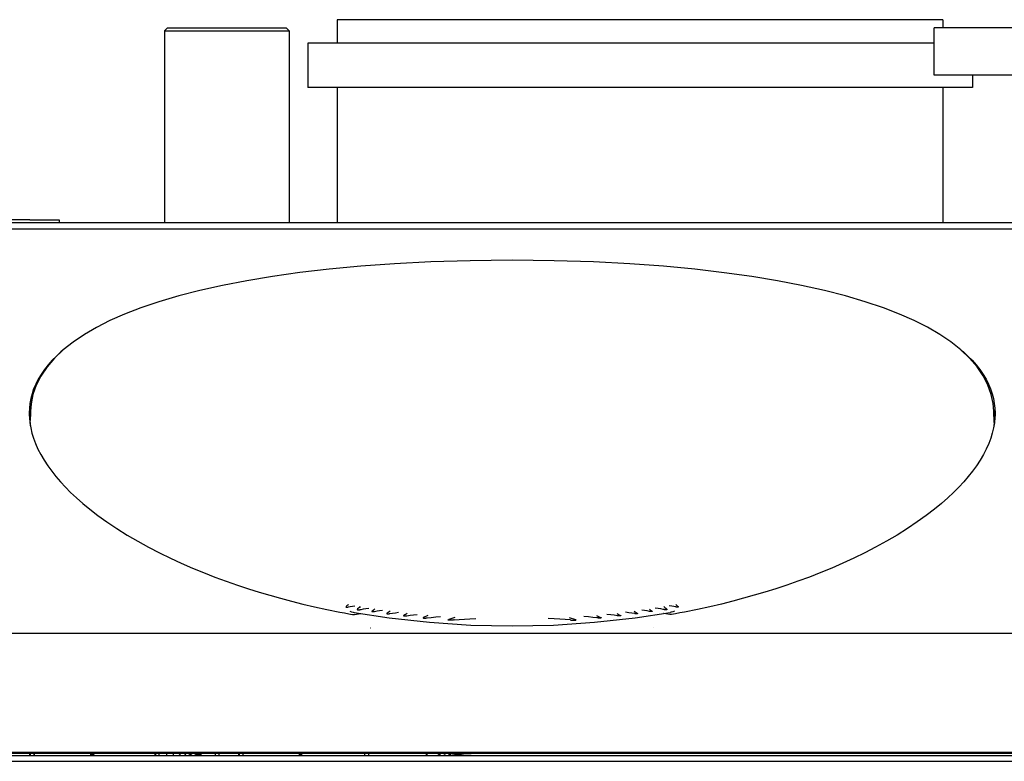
# Model space of a CAD drawing. Extents: x 197 to 960, y 137 to 662.
# Tile 10 of 49: x 233 to 300, y 611 to 662. Entities that reach past the tile are written whole.
import ezdxf

# ---------------------------------------------------------------- set-up
doc = ezdxf.new("R2010")
doc.units = 0
doc.header["$LTSCALE"] = 65.395
doc.header["$MEASUREMENT"] = 0
for name, color, linetype in [('00-270580-EIDXF_CONTINUOUS_LINE', 7, 'CONTINUOUS'), ('127-344633_DXF_CONTINUOUS_LINE', 7, 'CONTINUOUS'), ('127-344635_DXF_CONTINUOUS_LINE', 7, 'CONTINUOUS'), ('127-344646_DXF_CONTINUOUS_LINE', 7, 'CONTINUOUS'), ('133-357738_DXF_CONTINUOUS_LINE', 7, 'CONTINUOUS'), ('133-357781_DXF_CONTINUOUS_LINE', 7, 'CONTINUOUS'), ('133-357783_DXF_CONTINUOUS_LINE', 7, 'CONTINUOUS'), ('133-357911_DXF_CONTINUOUS_LINE', 7, 'CONTINUOUS'), ('133-357918_DXF_CONTINUOUS_LINE', 7, 'CONTINUOUS'), ('133-358680_DXF_CONTINUOUS_LINE', 7, 'CONTINUOUS'), ('59-274360-18DXF_CONTINUOUS_LINE', 7, 'CONTINUOUS'), ('59-274383_DXF_CONTINUOUS_LINE', 7, 'CONTINUOUS'), ('59-274384_DXF_CONTINUOUS_LINE', 7, 'CONTINUOUS')]:
    doc.layers.add(name, color=color, linetype=linetype)

msp = doc.modelspace()

# ---------------------------------------------------------------- linework, layer by layer
at = {"layer": '00-270580-EIDXF_CONTINUOUS_LINE', "color": 7, "linetype": 'Continuous'}
for p, q in [((243.87521, 611.67648), (243.86091, 611.68554)), ((243.86767, 611.67184), (243.86985, 611.67291)), ((243.86985, 611.67291), (243.87521, 611.67648)), ((243.91897, 611.64878), (243.87521, 611.67648)), ((244.21459, 611.69356), (244.09402, 611.76989)), ((244.21459, 611.69356), (244.33516, 611.76989)), ((244.21459, 611.76451), (244.21459, 611.69356)), ((244.51022, 611.64878), (244.66325, 611.74566)), ((244.65546, 611.76989), (244.66918, 611.74942)), ((244.66325, 611.74566), (244.66918, 611.74942)), ((244.66359, 611.74543), (244.66453, 611.74493)), ((244.66453, 611.74493), (244.66627, 611.74399)), ((244.66918, 611.74942), (244.66918, 611.75361)), ((261.24163, 611.75725), (261.26161, 611.76989)), ((261.43666, 611.64878), (261.51459, 611.69812)), ((261.59252, 611.64878), (261.51459, 611.69812)), ((261.78755, 611.75725), (261.76758, 611.76989))]:
    msp.add_line(p, q, dxfattribs=at)
for points in [[(243.46193, 611.76989), (243.46767, 611.75923), (243.51146, 611.70885), (243.56625, 611.66886), (243.61352, 611.64878)], [(243.81871, 611.64878), (243.82397, 611.65026), (243.86767, 611.67184)], [(243.86091, 611.68554), (243.88768, 611.70588), (243.91145, 611.7294), (243.93228, 611.75634), (243.94009, 611.76989)], [(244.65587, 611.76989), (244.66147, 611.76285), (244.66918, 611.75361)], [(244.66627, 611.74399), (244.7018, 611.72495), (244.7486, 611.70855), (244.80469, 611.69954), (244.86514, 611.70174), (244.92444, 611.71621), (244.9806, 611.743), (245.01563, 611.76989)], [(261.07541, 611.64878), (261.10375, 611.69805), (261.1662, 611.76962), (261.16654, 611.76989)], [(261.12267, 611.64878), (261.1662, 611.69867), (261.24163, 611.75725)], [(261.90652, 611.64878), (261.86299, 611.69867), (261.78755, 611.75725)], [(261.95378, 611.64878), (261.92543, 611.69805), (261.86299, 611.76962), (261.86264, 611.76989)]]:
    msp.add_lwpolyline(points, dxfattribs=at)
at = {"layer": '127-344633_DXF_CONTINUOUS_LINE', "color": 7, "linetype": 'Continuous'}
for p, q in [((309.85459, 647.84653), (222.37459, 647.84653)), ((302.06619, 619.94079), (230.163, 619.94079)), ((309.85459, 611.84878), (222.37459, 611.84878)), ((304.81022, 611.76989), (227.41897, 611.76989))]:
    msp.add_line(p, q, dxfattribs=at)
at = {"layer": '127-344635_DXF_CONTINUOUS_LINE', "color": 7, "linetype": 'Continuous'}
for p, q in [((233.35589, 634.90937), (233.342, 634.41632)), ((233.35934, 635.03197), (233.35589, 634.90937)), ((233.35957, 635.04017), (233.35934, 635.03197)), ((233.35935, 635.0322), (233.35957, 635.04017)), ((233.36002, 635.04013), (233.35935, 635.03197)), ((298.86983, 635.03203), (298.86917, 635.04013)), ((298.86983, 635.03226), (298.86961, 635.04017)), ((298.86984, 635.03203), (298.86961, 635.04017)), ((298.8733, 634.90937), (298.86984, 635.03203)), ((298.88719, 634.41632), (298.8733, 634.90937)), ((233.34016, 634.2852), (233.34145, 634.41633)), ((233.34016, 634.2852), (233.35317, 634.05189)), ((298.88903, 634.2852), (298.87602, 634.05189)), ((298.88903, 634.2852), (298.88774, 634.41633))]:
    msp.add_line(p, q, dxfattribs=at)
for points in [[(266.11459, 645.29903), (263.25725, 645.26863), (260.58651, 645.18428), (258.11627, 645.05558), (255.82273, 644.88887), (253.68521, 644.68842), (251.68987, 644.45727), (249.82367, 644.19738), (248.07453, 643.90964), (246.43087, 643.59403), (244.88632, 643.25038), (243.4423, 642.88009), (242.10112, 642.48479), (240.86892, 642.06828), (239.75872, 641.63873), (238.76444, 641.19908), (237.85789, 640.74033), (237.02549, 640.25566), (236.26914, 639.74399), (235.59146, 639.20506), (234.99621, 638.63882), (234.48774, 638.04639), (234.0715, 637.43221), (233.75184, 636.80381), (233.52959, 636.17151), (233.40114, 635.54733), (233.36002, 635.04013)], [(298.86917, 635.04013), (298.82691, 635.55565), (298.6973, 636.17978), (298.4739, 636.81182), (298.15311, 637.43993), (297.73564, 638.05396), (297.22564, 638.64649), (296.6285, 639.21305), (295.94887, 639.75216), (295.191, 640.26361), (294.3581, 640.74747), (293.45271, 641.20476), (292.46199, 641.64223), (291.35825, 642.06901), (290.13127, 642.48377), (288.79238, 642.87858), (287.34818, 643.24911), (285.80239, 643.59319), (284.1579, 643.90906), (282.40859, 644.19692), (280.54238, 644.45688), (278.54678, 644.68812), (276.40881, 644.88867), (274.11478, 645.05546), (271.64402, 645.18422), (268.97269, 645.26862), (266.11459, 645.29903)], [(254.83137, 621.76389), (254.82542, 621.75853), (254.82062, 621.75309), (254.81725, 621.74748), (254.81587, 621.74183), (254.81711, 621.73644), (254.82098, 621.73193), (254.82671, 621.72851), (254.83369, 621.72602), (254.84163, 621.72425), (254.85046, 621.72308), (254.86015, 621.72244), (254.87073, 621.72232), (254.88223, 621.7227), (254.89469, 621.72361), (254.90819, 621.72507), (254.92279, 621.72712), (254.93856, 621.72982), (254.9556, 621.73321), (254.97399, 621.73736)], [(254.98347, 621.90228), (254.93342, 621.85554), (254.88292, 621.80871), (254.83137, 621.76389)], [(254.97399, 621.73736), (255.11016, 621.76709), (255.25972, 621.79529), (255.4235, 621.82267)], [(255.07726, 621.44674), (255.19164, 621.41249), (255.29697, 621.38664), (255.37183, 621.37188)], [(255.37183, 621.37188), (257.74506, 621.00388), (260.50401, 620.69555), (263.30796, 620.50878), (266.11459, 620.44673)], [(255.60837, 621.60542), (255.59939, 621.59831), (255.59214, 621.59126), (255.58669, 621.58399), (255.58362, 621.57657), (255.58363, 621.56929), (255.58702, 621.5627), (255.59327, 621.55721), (255.60156, 621.55283), (255.61138, 621.5494), (255.62251, 621.54674), (255.63489, 621.54476), (255.64851, 621.54342), (255.66343, 621.54271), (255.6797, 621.54265), (255.69741, 621.54327), (255.71664, 621.54463), (255.7375, 621.54681), (255.7601, 621.54988), (255.78459, 621.55396), (255.8111, 621.55915), (255.8398, 621.56556)], [(255.79238, 621.75863), (255.73193, 621.70635), (255.67081, 621.65424), (255.60837, 621.60542)], [(255.8398, 621.56556), (255.99902, 621.59946), (256.17737, 621.63138), (256.37564, 621.66232)], [(256.59963, 621.46113), (256.59377, 621.45679), (256.58878, 621.45242), (256.58472, 621.44788), (256.58193, 621.44316), (256.58095, 621.43824), (256.58238, 621.43366), (256.58603, 621.42983), (256.5911, 621.42692), (256.59713, 621.42469), (256.60363, 621.42306), (256.61056, 621.42184), (256.61797, 621.42096), (256.62592, 621.42037), (256.6345, 621.42006), (256.64377, 621.42002), (256.65379, 621.42027), (256.66459, 621.42082), (256.67617, 621.4217), (256.68858, 621.42292), (256.70193, 621.42451), (256.7163, 621.42652), (256.73171, 621.42897), (256.74823, 621.4319), (256.76588, 621.43535)], [(256.78068, 621.59896), (256.72099, 621.55244), (256.66082, 621.50576), (256.59963, 621.46113)], [(256.76588, 621.43535), (256.92852, 621.46569), (257.10622, 621.49427), (257.29993, 621.52186)], [(257.81278, 621.45027), (257.74568, 621.40386), (257.67809, 621.35726), (257.60951, 621.31268)], [(257.79401, 621.2873), (257.97769, 621.31805), (258.17776, 621.34682), (258.39527, 621.37445)], [(266.11459, 620.44673), (268.92122, 620.50878), (271.72518, 620.69555), (274.48412, 621.00388), (276.85735, 621.37188)], [(274.43518, 621.2873), (274.2515, 621.31805), (274.05142, 621.34682), (273.83392, 621.37445)], [(274.4164, 621.45027), (274.4835, 621.40386), (274.55109, 621.35726), (274.61968, 621.31268)], [(275.4633, 621.43535), (275.30066, 621.46569), (275.12296, 621.49427), (274.92925, 621.52186)], [(275.4485, 621.59896), (275.50819, 621.55244), (275.56837, 621.50576), (275.62956, 621.46113)], [(275.62956, 621.46113), (275.63542, 621.45679), (275.6404, 621.45242), (275.64446, 621.44788), (275.64725, 621.44316), (275.64823, 621.43824), (275.64681, 621.43366), (275.64315, 621.42983), (275.63808, 621.42692), (275.63205, 621.42469), (275.62555, 621.42306), (275.61862, 621.42184), (275.61122, 621.42096), (275.60326, 621.42037), (275.59469, 621.42006), (275.58542, 621.42002), (275.57539, 621.42027), (275.56459, 621.42082), (275.55302, 621.4217), (275.54061, 621.42292), (275.52725, 621.42451), (275.51289, 621.42652), (275.49747, 621.42897), (275.48096, 621.4319), (275.4633, 621.43535)], [(276.38939, 621.56556), (276.23016, 621.59946), (276.05182, 621.63138), (275.85355, 621.66232)], [(276.62082, 621.60542), (276.62979, 621.59831), (276.63704, 621.59126), (276.64249, 621.58399), (276.64557, 621.57657), (276.64555, 621.56929), (276.64216, 621.5627), (276.63592, 621.55721), (276.62762, 621.55283), (276.6178, 621.5494), (276.60668, 621.54674), (276.5943, 621.54476), (276.58067, 621.54342), (276.56575, 621.54271), (276.54948, 621.54265), (276.53178, 621.54327), (276.51255, 621.54463), (276.49169, 621.54681), (276.46908, 621.54988), (276.4446, 621.55396), (276.41809, 621.55915), (276.38939, 621.56556)], [(276.43681, 621.75863), (276.49725, 621.70635), (276.55838, 621.65424), (276.62082, 621.60542)], [(277.2552, 621.73736), (277.11902, 621.76709), (276.96946, 621.79529), (276.80569, 621.82267)], [(277.15193, 621.44674), (277.03754, 621.41249), (276.93222, 621.38664), (276.85735, 621.37188)], [(277.24572, 621.90228), (277.29577, 621.85554), (277.34626, 621.80871), (277.39782, 621.76389)], [(277.39782, 621.76389), (277.40377, 621.75853), (277.40856, 621.75309), (277.41194, 621.74748), (277.41332, 621.74183), (277.41208, 621.73644), (277.40821, 621.73193), (277.40247, 621.72851), (277.3955, 621.72602), (277.38755, 621.72425), (277.37872, 621.72308), (277.36903, 621.72244), (277.35845, 621.72232), (277.34696, 621.7227), (277.33449, 621.72361), (277.32099, 621.72507), (277.3064, 621.72712), (277.29062, 621.72982), (277.27359, 621.73321), (277.2552, 621.73736)], [(257.60951, 621.31268), (257.60315, 621.30849), (257.59777, 621.30434), (257.59332, 621.30006), (257.59006, 621.29558), (257.58853, 621.29091), (257.58943, 621.2863), (257.59292, 621.28231), (257.59817, 621.27924), (257.60448, 621.27692), (257.61166, 621.27515), (257.61964, 621.2738), (257.62843, 621.27281), (257.63805, 621.27217), (257.64854, 621.27185), (257.65996, 621.27187), (257.67237, 621.27224), (257.68584, 621.27297), (257.70045, 621.27411), (257.71629, 621.27569), (257.73346, 621.27774), (257.75206, 621.28033), (257.7722, 621.28349), (257.79401, 621.2873)], [(258.74794, 621.16616), (258.74234, 621.16302), (258.73732, 621.15986), (258.73288, 621.15666), (258.7291, 621.15337), (258.7261, 621.14991), (258.72419, 621.14625), (258.72386, 621.14254)], [(258.72386, 621.14254), (258.72566, 621.13873), (258.72932, 621.13563), (258.7341, 621.13322), (258.73965, 621.1313), (258.74588, 621.12975), (258.75275, 621.12849), (258.76027, 621.12748), (258.76846, 621.12671), (258.77735, 621.12615), (258.78698, 621.12581), (258.79741, 621.1257), (258.80868, 621.12582), (258.82085, 621.12619), (258.83399, 621.12684), (258.84816, 621.12778), (258.86346, 621.12903), (258.87995, 621.13064), (258.89772, 621.13264), (258.91689, 621.13506), (258.93754, 621.13794), (258.9598, 621.14134)], [(258.98426, 621.30365), (258.90616, 621.25737), (258.82764, 621.21083), (258.74794, 621.16616)], [(258.9598, 621.14134), (259.17583, 621.17262), (259.4103, 621.20158), (259.6644, 621.22909)], [(260.0882, 621.02216), (260.08102, 621.01889), (260.07518, 621.01595), (260.06998, 621.01297), (260.06543, 621.00992), (260.06162, 621.0067), (260.05879, 621.00321), (260.05756, 620.99946), (260.05853, 620.99597), (260.0612, 620.99317), (260.06495, 620.99092), (260.0694, 620.9891), (260.07444, 620.98758), (260.08003, 620.98628), (260.08617, 620.98516), (260.09289, 620.9842), (260.1002, 620.98339), (260.10816, 620.98273), (260.11679, 620.98221), (260.12615, 620.98183), (260.13628, 620.98161), (260.14724, 620.98155), (260.15911, 620.98167), (260.17193, 620.98197), (260.18579, 620.98249), (260.20077, 620.98324), (260.21696, 620.98424), (260.23444, 620.98552), (260.25332, 620.98712), (260.27372, 620.98906), (260.29574, 620.99137), (260.31952, 620.99412), (260.34519, 620.99732)], [(260.37897, 621.15897), (260.28212, 621.11284), (260.18516, 621.06638), (260.0882, 621.02216)], [(260.34519, 620.99732), (260.62027, 621.02944), (260.9187, 621.05862), (261.24005, 621.08562)], [(262.17498, 620.85525), (262.14099, 620.85231), (262.10958, 620.84976), (262.08049, 620.84757), (262.05356, 620.84571), (262.02863, 620.84414), (262.00554, 620.84284), (261.98418, 620.84178), (261.9644, 620.84094), (261.94609, 620.8403), (261.92914, 620.83983), (261.91346, 620.83953), (261.89895, 620.83936), (261.88553, 620.83933), (261.87311, 620.83942), (261.86163, 620.83962), (261.85102, 620.83991), (261.84121, 620.8403), (261.83214, 620.84077), (261.82377, 620.84133), (261.81605, 620.84196), (261.80893, 620.84268), (261.80238, 620.84347), (261.79635, 620.84435), (261.79082, 620.84532), (261.78577, 620.84639), (261.78118, 620.8476), (261.77705, 620.84897), (261.77342, 620.85059), (261.77041, 620.8526), (261.7685, 620.85513), (261.76838, 620.85796), (261.76986, 620.86059), (261.77229, 620.86296), (261.77534, 620.86513), (261.77889, 620.8672), (261.78289, 620.8692), (261.78735, 620.87118), (261.79227, 620.87316), (261.79767, 620.87516), (261.80357, 620.87719), (261.81002, 620.87925)], [(262.22991, 621.01624), (262.08857, 620.9704), (261.94892, 620.92399), (261.81002, 620.87925)], [(262.17498, 620.85525), (262.51186, 620.88219), (262.87027, 620.90562), (263.25071, 620.92618), (263.65423, 620.94414)], [(270.0542, 620.85525), (269.71733, 620.88219), (269.35892, 620.90562), (268.97847, 620.92618), (268.57495, 620.94414)], [(269.99928, 621.01624), (270.14062, 620.9704), (270.28027, 620.92399), (270.41917, 620.87925)], [(270.0542, 620.85525), (270.08819, 620.85231), (270.11961, 620.84976), (270.14869, 620.84757), (270.17563, 620.84571), (270.20056, 620.84414), (270.22364, 620.84284), (270.24501, 620.84178), (270.26479, 620.84094), (270.2831, 620.8403), (270.30004, 620.83983), (270.31572, 620.83953), (270.33023, 620.83936), (270.34366, 620.83933), (270.35607, 620.83942), (270.36755, 620.83962), (270.37817, 620.83991), (270.38798, 620.8403), (270.39704, 620.84077), (270.40541, 620.84133), (270.41313, 620.84196), (270.42025, 620.84268), (270.42681, 620.84347), (270.43284, 620.84435), (270.43836, 620.84532), (270.44342, 620.84639), (270.44801, 620.8476), (270.45214, 620.84897), (270.45577, 620.85059), (270.45878, 620.8526), (270.46069, 620.85513), (270.4608, 620.85796), (270.45933, 620.86059), (270.45689, 620.86296), (270.45384, 620.86513), (270.4503, 620.8672), (270.44629, 620.8692), (270.44183, 620.87118), (270.43692, 620.87316), (270.43152, 620.87516), (270.42561, 620.87719), (270.41917, 620.87925)], [(271.884, 620.99732), (271.60891, 621.02944), (271.31049, 621.05862), (270.98913, 621.08562)], [(271.85021, 621.15897), (271.94707, 621.11284), (272.04402, 621.06638), (272.14098, 621.02216)], [(272.14098, 621.02216), (272.14817, 621.01889), (272.154, 621.01595), (272.15921, 621.01297), (272.16376, 621.00992), (272.16757, 621.0067), (272.1704, 621.00321), (272.17162, 620.99946), (272.17066, 620.99597), (272.16798, 620.99317), (272.16423, 620.99092), (272.15978, 620.9891), (272.15475, 620.98758), (272.14916, 620.98628), (272.14302, 620.98516), (272.1363, 620.9842), (272.12898, 620.98339), (272.12103, 620.98273), (272.1124, 620.98221), (272.10304, 620.98183), (272.09291, 620.98161), (272.08194, 620.98155), (272.07008, 620.98167), (272.05725, 620.98197), (272.04339, 620.98249), (272.02841, 620.98324), (272.01223, 620.98424), (271.99474, 620.98552), (271.97586, 620.98712), (271.95547, 620.98906), (271.93345, 620.99137), (271.90967, 620.99412), (271.884, 620.99732)], [(273.26939, 621.14134), (273.05335, 621.17262), (272.81888, 621.20158), (272.56478, 621.22909)], [(273.24492, 621.30365), (273.32302, 621.25737), (273.40155, 621.21083), (273.48124, 621.16616)], [(273.50533, 621.14254), (273.50352, 621.13873), (273.49986, 621.13563), (273.49509, 621.13322), (273.48953, 621.1313), (273.48331, 621.12975), (273.47644, 621.12849), (273.46892, 621.12748), (273.46073, 621.12671), (273.45184, 621.12615), (273.4422, 621.12581), (273.43178, 621.1257), (273.42051, 621.12582), (273.40834, 621.12619), (273.3952, 621.12684), (273.38102, 621.12778), (273.36573, 621.12903), (273.34924, 621.13064), (273.33146, 621.13264), (273.3123, 621.13506), (273.29165, 621.13794), (273.26939, 621.14134)], [(273.48124, 621.16616), (273.48684, 621.16302), (273.49187, 621.15986), (273.4963, 621.15666), (273.50008, 621.15337), (273.50309, 621.14991), (273.505, 621.14625), (273.50533, 621.14254)], [(274.61968, 621.31268), (274.62603, 621.30849), (274.63141, 621.30434), (274.63586, 621.30006), (274.63912, 621.29558), (274.64066, 621.29091), (274.63976, 621.2863), (274.63626, 621.28231), (274.63102, 621.27924), (274.62471, 621.27692), (274.61753, 621.27515), (274.60955, 621.2738), (274.60076, 621.27281), (274.59114, 621.27217), (274.58065, 621.27185), (274.56923, 621.27187), (274.55682, 621.27224), (274.54335, 621.27297), (274.52873, 621.27411), (274.51289, 621.27569), (274.49572, 621.27774), (274.47713, 621.28033), (274.45699, 621.28349), (274.43518, 621.2873)]]:
    msp.add_lwpolyline(points, dxfattribs=at)
at = {"layer": '127-344646_DXF_CONTINUOUS_LINE', "color": 7, "linetype": 'Continuous'}
for p, q in [((226.80048, 647.44048), (305.4287, 647.44048)), ((233.35525, 635.04077), (233.35417, 635.03292)), ((298.87393, 635.04077), (298.87501, 635.03297))]:
    msp.add_line(p, q, dxfattribs=at)
for points in [[(235.5653, 639.18018), (235.42883, 639.0663), (235.12664, 638.79025), (234.83818, 638.49986), (234.56303, 638.19141), (234.30851, 637.86971), (234.08114, 637.5414), (233.88404, 637.21171), (233.71743, 636.88345), (233.5797, 636.55684), (233.4689, 636.23056), (233.38378, 635.90394), (233.32343, 635.57648), (233.28719, 635.24762), (233.27461, 634.91658), (233.27647, 634.77173)], [(296.65779, 639.18526), (296.80035, 639.0663), (297.10255, 638.79025), (297.39101, 638.49986), (297.66615, 638.19141), (297.92067, 637.86971), (298.14805, 637.5414), (298.34515, 637.21171), (298.51175, 636.88345), (298.64949, 636.55684), (298.76028, 636.23056), (298.8454, 635.90394), (298.90576, 635.57648), (298.942, 635.24762), (298.95458, 634.91658), (298.95272, 634.77173)], [(233.27647, 634.77173), (233.28555, 634.58255), (233.31625, 634.28275)], [(233.35417, 635.03292), (233.31633, 634.7594), (233.29675, 634.47317)], [(233.36455, 635.096), (233.35971, 635.07301), (233.35525, 635.04077)], [(298.86455, 635.09642), (298.86947, 635.07301), (298.87393, 635.04077)], [(298.87501, 635.03297), (298.91286, 634.7594), (298.93244, 634.47317)], [(298.95272, 634.77173), (298.94364, 634.58255), (298.91294, 634.28275)], [(233.31625, 634.28275), (233.32015, 634.24461), (233.37885, 633.902), (233.46226, 633.5541), (233.57141, 633.19981), (233.70782, 632.83767), (233.87296, 632.46724), (234.06779, 632.08945), (234.2913, 631.70805), (234.53924, 631.33014), (234.80723, 630.96045), (235.09434, 630.59815), (235.40216, 630.23992), (235.73332, 629.88241), (236.09168, 629.52196), (236.48289, 629.15436), (236.91491, 628.77456), (237.39977, 628.37572), (237.94903, 627.95344), (238.56312, 627.51276), (239.23093, 627.06561), (239.93657, 626.62432), (240.66311, 626.19908), (241.39811, 625.79539), (242.13588, 625.4141), (242.8754, 625.05366), (243.61906, 624.71127), (244.37029, 624.38422), (245.13147, 624.07076), (245.90157, 623.77078), (246.67402, 623.4862), (247.43973, 623.21932), (248.19087, 622.97154), (248.9249, 622.74221), (249.64837, 622.52808), (250.37313, 622.32498), (251.11203, 622.1293), (251.87704, 621.93841), (252.67694, 621.75121), (253.5152, 621.56822), (254.38946, 621.3914)], [(298.91294, 634.28275), (298.90903, 634.24461), (298.85034, 633.902), (298.76692, 633.5541), (298.65777, 633.19981), (298.52137, 632.83767), (298.35622, 632.46724), (298.1614, 632.08945), (297.93788, 631.70805), (297.68995, 631.33014), (297.42196, 630.96045), (297.13484, 630.59815), (296.82702, 630.23992), (296.49587, 629.88241), (296.1375, 629.52196), (295.74629, 629.15436), (295.31428, 628.77456), (294.82941, 628.37572), (294.28016, 627.95344), (293.66607, 627.51276), (292.99825, 627.06561), (292.29262, 626.62432), (291.56607, 626.19908), (290.83107, 625.79539), (290.0933, 625.4141), (289.35379, 625.05366), (288.61013, 624.71127), (287.85889, 624.38422), (287.09772, 624.07076), (286.32762, 623.77078), (285.55517, 623.4862), (284.78946, 623.21932), (284.03832, 622.97154), (283.30429, 622.74221), (282.58082, 622.52808), (281.85605, 622.32498), (281.11715, 622.1293), (280.35214, 621.93841), (279.55225, 621.75121), (278.71398, 621.56822), (277.83972, 621.3914)], [(254.38946, 621.3914), (254.70927, 621.32795), (255.00087, 621.26759)], [(277.83972, 621.3914), (277.51991, 621.32795), (277.22832, 621.26759)], [(255.00087, 621.26759), (255.1354, 621.24449), (255.26749, 621.23257), (255.39773, 621.23155), (255.52697, 621.24108), (255.65843, 621.26125), (255.79567, 621.29302), (255.82413, 621.30175)], [(277.22832, 621.26759), (277.09379, 621.24449), (276.9617, 621.23257), (276.83145, 621.23155), (276.70221, 621.24108), (276.57076, 621.26125), (276.43351, 621.29302), (276.40506, 621.30175)], [(256.46597, 620.32875), (256.47229, 620.32878), (256.47857, 620.32881)], [(275.76321, 620.32875), (275.7569, 620.32878), (275.75062, 620.32881)]]:
    msp.add_lwpolyline(points, dxfattribs=at)
at = {"layer": '133-357738_DXF_CONTINUOUS_LINE', "color": 3, "linetype": 'Continuous'}
msp.add_line((201.11459, 611.24878), (331.11459, 611.24878), dxfattribs=at)
msp.add_line((201.11459, 611.24878), (331.11459, 611.24878), dxfattribs=at)
at = {"layer": '133-357781_DXF_CONTINUOUS_LINE', "color": 7, "linetype": 'Continuous'}
for p, q in [((254.21459, 661.64878), (254.21459, 660.04878)), ((254.21459, 661.64878), (254.21459, 660.04878)), ((254.66475, 661.64878), (254.21459, 661.64878)), ((254.81459, 661.64878), (254.66475, 661.64878)), ((294.81459, 661.64878), (254.81459, 661.64878)), ((294.96443, 661.64878), (294.81459, 661.64878)), ((295.41459, 661.64878), (294.96443, 661.64878)), ((295.41459, 661.64878), (295.41459, 661.08878)), ((295.41459, 661.64878), (295.41459, 661.08878)), ((252.21459, 660.04878), (252.21459, 657.04878)), ((252.21459, 660.04878), (252.21459, 657.04878)), ((254.21459, 660.04878), (252.21459, 660.04878)), ((294.81459, 660.04878), (254.21459, 660.04878)), ((297.41459, 657.88878), (297.41459, 657.04878)), ((297.41459, 657.88878), (297.41459, 657.04878)), ((254.21459, 657.04878), (252.21459, 657.04878)), ((295.41459, 657.04878), (254.21459, 657.04878)), ((254.21459, 657.04878), (254.21459, 647.84653)), ((254.21459, 657.04878), (254.21459, 647.84653)), ((297.41459, 657.04878), (295.41459, 657.04878)), ((295.41459, 657.04878), (295.41459, 647.84653)), ((295.41459, 657.04878), (295.41459, 647.84653))]:
    msp.add_line(p, q, dxfattribs=at)
at = {"layer": '133-357783_DXF_CONTINUOUS_LINE', "color": 3, "linetype": 'Continuous'}
msp.add_line((226.91459, 611.64878), (305.31459, 611.64878), dxfattribs=at)
at = {"layer": '133-357911_DXF_CONTINUOUS_LINE', "color": 7, "linetype": 'Continuous'}
for p, q in [((242.47459, 660.88871), (242.47863, 660.88878)), ((242.47459, 660.88874), (242.47459, 647.84653)), ((242.67472, 661.08869), (242.47468, 660.88865)), ((242.67398, 661.08878), (242.67844, 661.08878)), ((242.67844, 661.08878), (243.20276, 661.08878)), ((243.20276, 661.08878), (249.87603, 661.08878)), ((249.87603, 661.08878), (250.38967, 661.08878)), ((250.38967, 661.08878), (250.7552, 661.08878)), ((250.75447, 661.08869), (250.9545, 660.88865)), ((250.95459, 660.88874), (250.95459, 647.84653))]:
    msp.add_line(p, q, dxfattribs=at)
msp.add_lwpolyline([(242.47863, 660.88878), (242.6369, 660.88852), (243.03088, 660.88872), (243.64656, 660.88874), (244.44447, 660.8888), (245.37405, 660.88876), (246.38515, 660.88876), (247.4187, 660.88878), (248.40727, 660.88878), (249.29389, 660.88879), (250.03068, 660.88877), (250.57007, 660.88876), (250.87881, 660.88857), (250.95459, 660.88871)], dxfattribs=at)
at = {"layer": '133-357918_DXF_CONTINUOUS_LINE', "color": 7, "linetype": 'Continuous'}
for p, q in [((294.81459, 657.88878), (294.81459, 661.08878)), ((300.2222, 661.08878), (294.81459, 661.08878)), ((300.2222, 657.88878), (294.81459, 657.88878))]:
    msp.add_line(p, q, dxfattribs=at)
at = {"layer": '133-358680_DXF_CONTINUOUS_LINE', "color": 7, "linetype": 'Continuous'}
for p, q in [((233.31459, 648.04878), (220.93663, 648.04878)), ((233.31459, 648.04878), (235.31459, 648.04878)), ((235.31459, 648.04878), (235.31459, 647.84878)), ((235.31459, 648.04878), (235.31459, 647.84878))]:
    msp.add_line(p, q, dxfattribs=at)
at = {"layer": '59-274360-18DXF_CONTINUOUS_LINE', "color": 7, "linetype": 'Continuous'}
for p, q in [((233.32459, 611.64878), (233.32459, 611.76989)), ((233.32459, 611.69455), (233.34459, 611.69455)), ((233.34459, 611.76989), (233.34459, 611.64878)), ((233.60459, 611.76989), (233.60459, 611.64878)), ((233.60459, 611.69455), (233.62459, 611.69455)), ((233.62459, 611.64878), (233.62459, 611.76989)), ((237.46459, 611.64878), (237.46459, 611.76989)), ((246.18459, 611.64878), (246.18459, 611.76989)), ((247.52459, 611.64878), (247.52459, 611.76989)), ((247.52459, 611.69455), (247.54459, 611.69455)), ((247.54459, 611.76989), (247.54459, 611.64878)), ((247.80459, 611.76989), (247.80459, 611.64878)), ((247.80459, 611.69455), (247.82459, 611.69455)), ((247.82459, 611.64878), (247.82459, 611.76989)), ((251.66459, 611.64878), (251.66459, 611.76989)), ((251.81159, 611.68025), (251.66459, 611.68025)), ((251.81159, 611.64878), (251.81159, 611.76989)), ((256.08359, 611.76989), (256.08359, 611.64878))]:
    msp.add_line(p, q, dxfattribs=at)
at = {"layer": '59-274383_DXF_CONTINUOUS_LINE', "color": 7, "linetype": 'Continuous'}
for p, q in [((237.68286, 611.64878), (237.68178, 611.76989)), ((241.81919, 611.76989), (241.81702, 611.64878)), ((243.89217, 611.64878), (243.89186, 611.66594)), ((245.91799, 611.76989), (245.91691, 611.64878)), ((256.37286, 611.64878), (256.37178, 611.76989)), ((260.30067, 611.64878), (260.29851, 611.76989)), ((260.30936, 611.76989), (260.31152, 611.64878)), ((261.49922, 611.67317), (261.48704, 611.68067)), ((261.5388, 611.64878), (261.49922, 611.67317)), ((261.91921, 611.74545), (261.87954, 611.76989)), ((261.91921, 611.76989), (261.91921, 611.74545)), ((262.61269, 611.64878), (261.91921, 611.74545)), ((262.81557, 611.66721), (262.07263, 611.76989)), ((262.81557, 611.66721), (263.31952, 611.66058)), ((262.94888, 611.64878), (262.81557, 611.66721))]:
    msp.add_line(p, q, dxfattribs=at)
at = {"layer": '59-274384_DXF_CONTINUOUS_LINE', "color": 7, "linetype": 'Continuous'}
for p, q in [((237.57648, 611.7084), (237.46459, 611.69492)), ((237.53459, 611.75795), (237.53459, 611.76989)), ((237.53459, 611.75052), (237.53459, 611.75795)), ((237.53459, 611.74185), (237.53459, 611.75052)), ((237.53459, 611.74185), (237.54078, 611.73437)), ((237.54078, 611.73437), (237.54293, 611.73178)), ((237.54293, 611.73178), (237.54293, 611.77065)), ((237.54293, 611.73178), (237.55126, 611.72574)), ((237.55126, 611.74185), (237.55126, 611.76461)), ((237.55126, 611.76461), (237.56793, 611.75656)), ((237.55126, 611.72574), (237.55126, 611.74185)), ((237.55126, 611.72574), (237.5607, 611.72118)), ((237.5607, 611.72118), (237.56793, 611.71769)), ((237.56793, 611.74185), (237.56793, 611.75656)), ((237.56793, 611.75656), (237.59293, 611.75052)), ((237.56793, 611.71769), (237.56793, 611.74185)), ((237.59302, 611.70902), (237.57648, 611.7084)), ((237.59841, 611.76564), (237.58459, 611.77065)), ((237.59293, 611.74185), (237.59293, 611.75052)), ((237.59293, 611.75052), (237.63459, 611.74448)), ((237.59293, 611.71165), (237.59293, 611.74185)), ((237.63441, 611.71057), (237.59302, 611.70902)), ((237.61085, 611.76113), (237.59841, 611.76564)), ((237.61793, 611.75857), (237.61085, 611.76113)), ((237.63638, 611.7556), (237.61793, 611.75857)), ((237.68229, 611.71237), (237.63441, 611.71057)), ((237.63459, 611.70562), (237.63459, 611.74448)), ((237.63459, 611.74448), (237.68459, 611.74247)), ((237.64293, 611.75455), (237.63638, 611.7556)), ((237.68459, 611.75253), (237.64293, 611.75455)), ((241.85459, 611.64878), (241.85459, 611.76989)), ((241.86501, 611.76989), (241.86284, 611.64878)), ((242.10516, 611.64878), (242.10732, 611.76989)), ((242.63068, 611.64878), (242.62851, 611.76989)), ((243.07851, 611.64878), (243.08067, 611.76989)), ((243.84635, 611.64878), (243.84612, 611.6612))]:
    msp.add_line(p, q, dxfattribs=at)
msp.add_lwpolyline([(237.46459, 611.6687), (237.60738, 611.68591), (237.68251, 611.68872)], dxfattribs=at)

doc.saveas('drawing.dxf')
